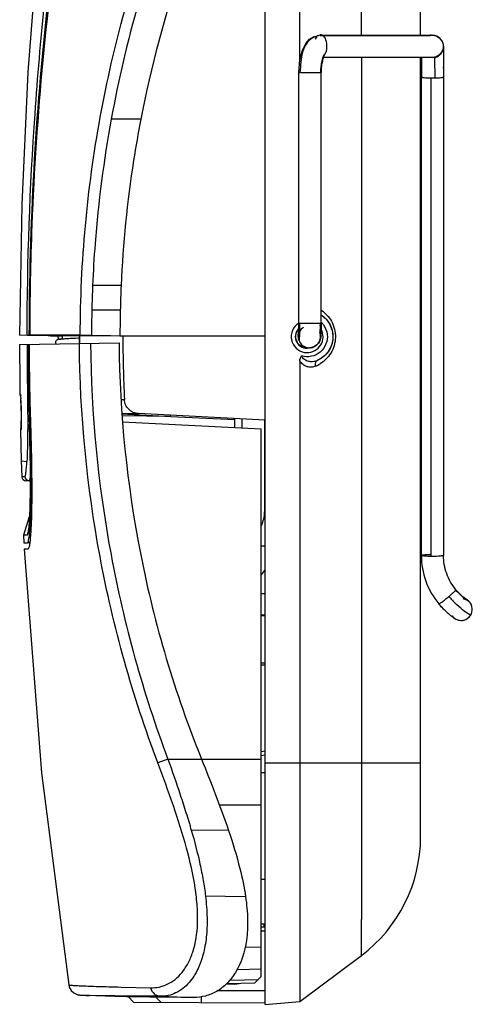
# Model space of a CAD drawing. Header units: inches. Extents: x 0 to 17, y 0 to 11.
# Tile 29 of 38: x 8.157 to 8.759, y 4.376 to 5.685. Entities that reach past the tile are written whole.
import ezdxf

# ---------------------------------------------------------------- set-up
doc = ezdxf.new("R2010")
doc.units = ezdxf.units.IN
doc.header["$LTSCALE"] = 0.935
doc.header["$MEASUREMENT"] = 0
doc.layers.get('0').update_dxf_attribs({"linetype": 'CONTINUOUS'})
doc.layers.add('1', color=7, linetype='CONTINUOUS')

msp = doc.modelspace()

# ---------------------------------------------------------------- linework, layer by layer
at = {"color": 7, "linetype": 'Continuous'}
for p, q in [((8.3185, 5.5531), (8.2792, 5.5531)), ((8.2923, 5.332), (8.2544, 5.332)), ((8.2912, 5.299), (8.2534, 5.299)), ((8.1674, 5.2653), (8.1574, 5.2658)), ((8.1674, 5.2653), (8.1674, 5.266)), ((8.1674, 5.2653), (8.1674, 5.266)), ((8.1692, 5.2653), (8.1674, 5.2653)), ((8.1954, 5.2648), (8.1692, 5.2653)), ((8.1698, 5.2659), (8.1706, 5.2659)), ((8.1712, 5.2659), (8.1706, 5.2659)), ((8.1949, 5.266), (8.1712, 5.2659)), ((8.1732, 5.2659), (8.1732, 5.2652)), ((8.1732, 5.2659), (8.1732, 5.2652)), ((8.1791, 5.2657), (8.1957, 5.2654)), ((8.198, 5.266), (8.1949, 5.266)), ((8.1954, 5.2654), (8.1954, 5.2648)), ((8.1954, 5.2654), (8.1954, 5.2648)), ((8.1956, 5.2648), (8.1954, 5.2648)), ((8.1986, 5.2647), (8.1956, 5.2648)), ((8.198, 5.2655), (8.1988, 5.2655)), ((8.198, 5.2655), (8.1986, 5.2655)), ((8.1986, 5.2647), (8.1986, 5.2655)), ((8.2144, 5.2645), (8.1986, 5.2647)), ((8.1988, 5.2655), (8.2372, 5.2648)), ((8.2083, 5.2646), (8.2082, 5.2638)), ((8.2371, 5.2658), (8.2139, 5.2659)), ((8.2144, 5.2652), (8.2144, 5.2645)), ((8.2144, 5.2652), (8.2144, 5.2645)), ((8.2375, 5.2658), (8.2371, 5.2658)), ((8.2775, 5.2648), (8.2372, 5.2648)), ((8.2372, 5.2648), (8.2372, 5.2648)), ((8.2372, 5.2549), (8.2372, 5.2648)), ((8.2372, 5.2648), (8.2372, 5.2549)), ((8.2372, 5.2549), (8.2372, 5.2648)), ((8.2375, 5.2658), (8.238, 5.2658)), ((8.253, 5.2656), (8.238, 5.2658)), ((8.253, 5.2656), (8.2908, 5.2649)), ((8.2908, 5.2649), (8.2947, 5.2648)), ((8.2947, 5.2649), (8.484, 5.2649)), ((8.1574, 5.2535), (8.2896, 5.2558)), ((8.1584, 5.187), (8.1578, 5.187)), ((8.1586, 5.1862), (8.1584, 5.187)), ((8.1584, 5.185), (8.1588, 5.1846)), ((8.1587, 5.1851), (8.1586, 5.1862)), ((8.1587, 5.1849), (8.1587, 5.1851)), ((8.1587, 5.1849), (8.1589, 5.1814)), ((8.1693, 5.189), (8.1678, 5.189)), ((8.159, 5.1788), (8.159, 5.1769)), ((8.292, 5.1803), (8.2967, 5.1803)), ((8.2932, 5.1615), (8.3154, 5.1615)), ((8.2933, 5.1613), (8.3583, 5.1579)), ((8.484, 5.1527), (8.3154, 5.1615)), ((8.1594, 5.1415), (8.1595, 5.1464)), ((8.1595, 5.1514), (8.1595, 5.15)), ((8.1595, 5.15), (8.1595, 5.1485)), ((8.1595, 5.1499), (8.1595, 5.1499)), ((8.1595, 5.1487), (8.1595, 5.1473)), ((8.1595, 5.1476), (8.1595, 5.1463)), ((8.1595, 5.1464), (8.1595, 5.1467)), ((8.1595, 5.1466), (8.1595, 5.1454)), ((8.1595, 5.1457), (8.1595, 5.1447)), ((8.1704, 5.1467), (8.1704, 5.147)), ((8.1704, 5.1467), (8.1704, 5.147)), ((8.1718, 5.147), (8.1712, 5.147)), ((8.1712, 5.1467), (8.1712, 5.147)), ((8.1718, 5.147), (8.1719, 5.1467)), ((8.3583, 5.1579), (8.2935, 5.1584)), ((8.2941, 5.1508), (8.4787, 5.1411)), ((8.3583, 5.1579), (8.4438, 5.1535)), ((8.4438, 5.1429), (8.4438, 5.1546)), ((8.4535, 5.1424), (8.4535, 5.1541)), ((8.4832, 5.1526), (8.4832, 5.0308)), ((8.1585, 5.14), (8.1592, 5.14)), ((8.1585, 5.14), (8.1595, 5.0988)), ((8.1594, 5.1425), (8.1591, 5.1422)), ((8.1592, 5.14), (8.1594, 5.1415)), ((8.1595, 5.1441), (8.1594, 5.1433)), ((8.1595, 5.1435), (8.1594, 5.1429)), ((8.1594, 5.1426), (8.1594, 5.1425)), ((8.1595, 5.145), (8.1595, 5.1441)), ((8.1595, 5.1443), (8.1595, 5.1438)), ((8.4787, 4.4128), (8.4787, 5.1411)), ((8.1595, 5.0988), (8.167, 5.0978)), ((8.1595, 5.0988), (8.1601, 5.0781)), ((8.1601, 5.0781), (8.1643, 5.078)), ((8.1601, 5.0781), (8.1643, 5.078)), ((8.17, 5.0723), (8.1658, 5.0723)), ((8.17, 5.0723), (8.1658, 5.0723)), ((8.1717, 5.0721), (8.1658, 5.0723)), ((8.17, 5.0723), (8.1717, 5.0723)), ((8.17, 5.0243), (8.1625, 5)), ((8.1709, 5.0243), (8.17, 5.0243)), ((8.173, 5.0244), (8.173, 5.0242)), ((8.173, 5.0239), (8.173, 5.0237)), ((8.1692, 5.0063), (8.1672, 4.9999)), ((8.1672, 4.9999), (8.1684, 5.0017)), ((8.1672, 4.9999), (8.1625, 5)), ((8.1625, 5), (8.163, 4.9898)), ((8.163, 4.9898), (8.1678, 4.9898)), ((8.1678, 4.9898), (8.1678, 4.9898)), ((8.1707, 4.9897), (8.1678, 4.9898)), ((8.1706, 4.9896), (8.1678, 4.9897)), ((8.1683, 4.9814), (8.1634, 4.9814)), ((8.1683, 4.9814), (8.1683, 4.9814)), ((8.484, 4.827), (8.4787, 4.8271)), ((8.3545, 4.7022), (8.3411, 4.6972)), ((8.3545, 4.7022), (8.3993, 4.7022)), ((8.3993, 4.7022), (8.4787, 4.7021)), ((8.4787, 4.7124), (8.484, 4.7132)), ((8.484, 4.7072), (8.4787, 4.7065)), ((8.484, 4.6839), (8.4787, 4.684)), ((8.4232, 4.6412), (8.4787, 4.6414)), ((8.4353, 4.607), (8.3857, 4.6076)), ((8.484, 4.5422), (8.4787, 4.5421)), ((8.4579, 4.519), (8.4046, 4.52)), ((8.4787, 4.483), (8.484, 4.4831)), ((8.4826, 4.4791), (8.4826, 4.483)), ((8.4574, 4.4521), (8.4787, 4.4524)), ((8.3948, 4.4237), (8.3947, 4.4235)), ((8.3948, 4.4237), (8.3947, 4.4235)), ((8.447, 4.4225), (8.4787, 4.423)), ((8.4704, 4.4045), (8.4787, 4.4128)), ((8.2226, 4.4019), (8.2227, 4.4019)), ((8.2226, 4.4019), (8.2226, 4.4019)), ((8.2226, 4.4019), (8.2226, 4.4019)), ((8.2227, 4.4016), (8.2231, 4.4001)), ((8.4331, 4.4038), (8.4704, 4.4045)), ((8.4373, 4.4083), (8.4749, 4.409)), ((8.2839, 4.3866), (8.2463, 4.3879)), ((8.2503, 4.3878), (8.2464, 4.3879)), ((8.2491, 4.3878), (8.2503, 4.3878)), ((8.2833, 4.3872), (8.2503, 4.3878)), ((8.2839, 4.3872), (8.2833, 4.3872)), ((8.2838, 4.3872), (8.2833, 4.3872)), ((8.3449, 4.3867), (8.2838, 4.3872)), ((8.2922, 4.399), (8.3314, 4.398)), ((8.3449, 4.3867), (8.3891, 4.3852))]:
    msp.add_line(p, q, dxfattribs=at)
for points in [[(8.2008, 5.965), (8.182, 5.7914), (8.1683, 5.6157), (8.1602, 5.4397), (8.1574, 5.2658)], [(8.2781, 5.2649), (8.2696, 5.2649), (8.2505, 5.2649), (8.2372, 5.2648)], [(8.1574, 5.2535), (8.1576, 5.2024), (8.1578, 5.187)], [(8.2317, 5.2615), (8.2297, 5.2614), (8.2279, 5.2614), (8.2261, 5.2613), (8.2244, 5.2612), (8.2228, 5.2611), (8.2213, 5.261), (8.2199, 5.261), (8.2185, 5.2609), (8.2173, 5.2608), (8.2161, 5.2607), (8.215, 5.2606), (8.214, 5.2606), (8.2131, 5.2605), (8.2122, 5.2604), (8.2114, 5.2604), (8.2108, 5.2603), (8.2101, 5.2602), (8.2096, 5.2601), (8.2091, 5.2601), (8.2086, 5.26), (8.2082, 5.2599), (8.2078, 5.2598), (8.2073, 5.2596), (8.2067, 5.2592), (8.2061, 5.2587), (8.2055, 5.258), (8.2052, 5.2571), (8.2051, 5.2563)], [(8.2051, 5.2563), (8.2052, 5.2556), (8.2055, 5.2546), (8.2057, 5.2544)], [(8.2372, 5.2618), (8.2358, 5.2617), (8.2317, 5.2615)], [(8.1578, 5.187), (8.1579, 5.1863), (8.1584, 5.185)], [(8.1586, 5.1861), (8.1586, 5.1861), (8.1586, 5.186), (8.1586, 5.186), (8.1586, 5.1859), (8.1587, 5.1858), (8.1587, 5.1856), (8.1587, 5.1855), (8.1587, 5.1853), (8.1587, 5.1851), (8.1587, 5.1849)], [(8.159, 5.1769), (8.1592, 5.1672), (8.1593, 5.1585), (8.1595, 5.1514)], [(8.2933, 5.1616), (8.297, 5.1616), (8.3059, 5.1616), (8.3154, 5.1615)], [(8.1591, 5.1422), (8.1586, 5.1408), (8.1585, 5.14)], [(8.1594, 5.143), (8.1594, 5.1425), (8.1594, 5.1422), (8.1594, 5.1419), (8.1594, 5.1417), (8.1594, 5.1415), (8.1594, 5.1413), (8.1593, 5.1412), (8.1593, 5.1411), (8.1593, 5.1411), (8.1593, 5.1411)], [(8.1601, 5.0781), (8.1602, 5.077), (8.1609, 5.0751), (8.1622, 5.0737), (8.1639, 5.0727), (8.1658, 5.0723)], [(8.1634, 4.9814), (8.1863, 4.684), (8.2226, 4.4019)], [(8.2226, 4.4018), (8.2234, 4.3989), (8.226, 4.3943), (8.2293, 4.3913), (8.232, 4.3898), (8.2338, 4.3891), (8.2349, 4.3888), (8.2358, 4.3887), (8.2364, 4.3885), (8.237, 4.3885), (8.2376, 4.3884), (8.2381, 4.3884), (8.2386, 4.3883), (8.2391, 4.3883), (8.2397, 4.3882), (8.2403, 4.3882), (8.2409, 4.3882), (8.2416, 4.3881), (8.2423, 4.3881), (8.2431, 4.388)], [(8.2431, 4.388), (8.2439, 4.388), (8.2448, 4.388), (8.2458, 4.3879), (8.2468, 4.3879), (8.2479, 4.3879), (8.2491, 4.3878)]]:
    msp.add_lwpolyline(points, dxfattribs=at)
for centre, radius, start, end in [((9.7975, 5.267), 1.5064, 160.9474, 169.0514), ((9.8575, 5.2638), 1.6045, 177.5657, 178.7431), ((9.8108, 5.2638), 1.52, 177.4307, 178.6736), ((9.8535, 5.2639), 1.6005, 178.7431, 179.9393), ((9.8187, 5.2638), 1.5279, 178.6808, 179.9584), ((8.2053, 4.4269), 0.8386, 90.4986, 90.6561), ((8.1789, -1.8547), 7.1207, 89.71871, 89.84658), ((8.2108, 5.2638), 0.00368, 0.077, 11.0807), ((10.0748, 5.264), 1.7801, 179.9683, 182.6945), ((12.3865, 5.2521), 4.2192, 179.9777, 180.8571), ((12.1465, 5.2693), 3.978, 180.2246, 181.762), ((12.0612, 5.269), 3.892, 180.2249, 181.796), ((12.0245, 5.2695), 3.8546, 180.2342, 181.8208), ((8.1624, 5.1871), 0.00393, 180.646, 203.1469), ((8.1118, 5.1816), 0.0471, 4.0632, 4.3269), ((7.9526, 5.1737), 0.2064, 1.4295, 2.1463), ((7.8991, 5.1722), 0.26, 1.3287, 1.4559), ((7.8828, 5.1718), 0.2762, 1.0978, 1.3286), ((7.8907, 5.172), 0.2683, 0.9211, 1.0999), ((7.9137, 5.1724), 0.2454, 0.7826, 0.921), ((13.7123, 5.2533), 5.5538, 180.8008, 181.0487), ((7.8784, 5.1466), 0.281, 0.8831, 1.0432), ((7.8781, 5.1466), 0.2814, 0.6896, 0.8844), ((7.8998, 5.1468), 0.2597, 0.4774, 0.6901), ((7.913, 5.1469), 0.2465, 0.2911, 0.477), ((7.9422, 5.147), 0.2173, 359.9035, 0.2991), ((8.1631, 5.1401), 0.00396, 162.8327, 181.1139), ((8.4721, 4.9297), 0.187, 86.3436, 86.5868), ((8.4709, 4.9217), 0.1892, 86.0318, 86.2716), ((8.1702, 5.0782), 0.0059, 181.7278, 267.9453), ((8.4438, 5.0308), 0.0394, 332.9358, 359.9978), ((7.5264, 5.0482), 0.6461, 357.8621, 357.9993), ((8.4433, 4.4226), 0.0197, 254.3669, 287.632)]:
    msp.add_arc(centre, radius, start, end, dxfattribs=at)
for points, knots in [([(8.1674, 5.266), (8.1674, 5.3642), (8.1745, 5.5605), (8.1949, 5.7559), (8.2083, 5.8532)], [0, 0, 0, 0, 0.500021, 1, 1, 1, 1]), ([(8.2128, 5.85), (8.2057, 5.8016), (8.1809, 5.6079), (8.17, 5.4124), (8.1698, 5.266)], [0, 0, 0, 0, 0.250081, 1, 1, 1, 1]), ([(8.1706, 5.266), (8.1706, 5.3148), (8.1744, 5.51), (8.1928, 5.7049), (8.2142, 5.8498)], [0, 0, 0, 0, 0.250078, 1, 1, 1, 1]), ([(8.1712, 5.266), (8.1712, 5.3148), (8.1751, 5.51), (8.1937, 5.7049), (8.2151, 5.8497)], [0, 0, 0, 0, 0.25008, 1, 1, 1, 1]), ([(8.238, 5.2658), (8.2382, 5.3628), (8.256, 5.5572), (8.3082, 5.7453), (8.3426, 5.836)], [0, 0, 0, 0, 0.499999, 1, 1, 1, 1]), ([(8.3308, 5.7588), (8.3254, 5.7419), (8.3048, 5.6743), (8.2887, 5.6053), (8.2792, 5.5531)], [0, 0, 0, 0, 0.250124, 1, 1, 1, 1]), ([(8.2792, 5.5531), (8.2692, 5.4984), (8.2596, 5.4246), (8.2552, 5.3505), (8.2544, 5.332)], [0, 0, 0, 0, 0.749894, 1, 1, 1, 1]), ([(8.3185, 5.5531), (8.315, 5.5349), (8.3022, 5.4617), (8.2948, 5.3876), (8.2923, 5.332)], [0, 0, 0, 0, 0.250083, 1, 1, 1, 1]), ([(8.2082, 5.2638), (8.2082, 5.2634), (8.2083, 5.2626), (8.209, 5.2615), (8.2099, 5.2607), (8.2107, 5.2604), (8.2111, 5.2604)], [0, 0, 0, 0, 0.259434, 0.513563, 0.75981, 1, 1, 1, 1]), ([(8.2111, 5.2604), (8.2115, 5.2604), (8.2124, 5.2605), (8.2136, 5.2613), (8.2143, 5.2624), (8.2145, 5.2634), (8.2145, 5.2638)], [0, 0, 0, 0, 0.23994, 0.485454, 0.739593, 1, 1, 1, 1]), ([(8.3411, 4.6972), (8.3075, 4.786), (8.2561, 4.9699), (8.2376, 5.16), (8.2368, 5.2549)], [0, 0, 0, 0, 0.499943, 1, 1, 1, 1]), ([(8.2517, 5.2552), (8.2525, 5.1611), (8.2708, 4.9727), (8.3215, 4.7903), (8.3545, 4.7022)], [0, 0, 0, 0, 0.50001, 1, 1, 1, 1]), ([(8.2896, 5.2558), (8.2904, 5.1614), (8.3097, 4.9722), (8.3638, 4.7898), (8.3993, 4.7022)], [0, 0, 0, 0, 0.500012, 1, 1, 1, 1]), ([(8.1678, 5.189), (8.168, 5.1718), (8.1682, 5.1473), (8.1678, 5.1169), (8.1673, 5.1037), (8.167, 5.0978)], [0, 0, 0, 0, 0.564321, 0.805902, 1, 1, 1, 1]), ([(8.3154, 5.1615), (8.313, 5.1617), (8.3082, 5.1628), (8.3021, 5.167), (8.2979, 5.173), (8.2968, 5.1779), (8.2967, 5.1803)], [0, 0, 0, 0, 0.249991, 0.499946, 0.74993, 1, 1, 1, 1]), ([(8.1684, 5.0017), (8.1686, 5.0025), (8.1691, 5.0046), (8.1699, 5.0102), (8.1707, 5.0198), (8.1713, 5.0342), (8.1717, 5.0522), (8.1718, 5.0731), (8.1716, 5.1049), (8.1709, 5.1297), (8.1704, 5.1467)], [0, 0, 0, 0, 0.018258, 0.043908, 0.11681, 0.217036, 0.342009, 0.487803, 0.649437, 1, 1, 1, 1]), ([(8.1721, 5.0257), (8.1724, 5.0339), (8.1727, 5.052), (8.1726, 5.0923), (8.1719, 5.1244), (8.1712, 5.1467)], [0, 0, 0, 0, 0.204394, 0.447156, 1, 1, 1, 1]), ([(8.1719, 5.1467), (8.1726, 5.1243), (8.1735, 5.0834), (8.1736, 5.0425), (8.173, 5.0239)], [0, 0, 0, 0, 0.546975, 1, 1, 1, 1]), ([(8.1643, 5.078), (8.1645, 5.078), (8.1647, 5.0784), (8.1649, 5.0788), (8.1652, 5.0797), (8.1655, 5.0811), (8.1658, 5.0833), (8.1661, 5.0861), (8.1666, 5.091), (8.1668, 5.095), (8.167, 5.0978)], [0, 0, 0, 0, 0.025042, 0.047163, 0.076623, 0.158234, 0.269755, 0.410366, 0.579565, 1, 1, 1, 1]), ([(8.1717, 5.08), (8.1716, 5.0789), (8.1714, 5.077), (8.171, 5.0746), (8.1706, 5.0731), (8.1703, 5.0725), (8.1701, 5.0723), (8.17, 5.0723)], [0, 0, 0, 0, 0.416412, 0.721579, 0.913156, 0.967535, 1, 1, 1, 1]), ([(8.1707, 5.0026), (8.1709, 5.004), (8.1715, 5.0112), (8.1718, 5.0184), (8.1721, 5.0241)], [0, 0, 0, 0, 0.207929, 1, 1, 1, 1]), ([(8.173, 5.0237), (8.173, 5.0215), (8.1727, 5.0139), (8.1723, 5.0062), (8.1719, 5.0007)], [0, 0, 0, 0, 0.282517, 1, 1, 1, 1]), ([(8.1678, 4.9898), (8.1682, 4.9899), (8.1689, 4.9912), (8.1695, 4.9936), (8.1702, 4.9976), (8.1706, 5.0007), (8.1707, 5.0026)], [0, 0, 0, 0, 0.091449, 0.284063, 0.587245, 1, 1, 1, 1]), ([(8.1719, 5.0007), (8.1717, 4.998), (8.1713, 4.9932), (8.1705, 4.9872), (8.1697, 4.9835), (8.1689, 4.9819), (8.1685, 4.9814), (8.1683, 4.9814)], [0, 0, 0, 0, 0.416541, 0.722902, 0.915249, 0.969229, 1, 1, 1, 1]), ([(8.3545, 4.7022), (8.3603, 4.6865), (8.3684, 4.6627), (8.3774, 4.635), (8.3817, 4.6212), (8.384, 4.6134), (8.3851, 4.6095), (8.3857, 4.6076)], [0, 0, 0, 0, 0.505329, 0.754707, 0.87796, 0.939143, 1, 1, 1, 1]), ([(8.3993, 4.7022), (8.4057, 4.6864), (8.4182, 4.6549), (8.4299, 4.623), (8.4353, 4.607)], [0, 0, 0, 0, 0.501821, 1, 1, 1, 1]), ([(8.3314, 4.398), (8.3352, 4.3979), (8.3429, 4.3986), (8.3541, 4.4023), (8.3646, 4.409), (8.374, 4.4185), (8.382, 4.4309), (8.3909, 4.4523), (8.3946, 4.4782), (8.3939, 4.5069), (8.39, 4.5406), (8.3797, 4.5855), (8.362, 4.6408), (8.3482, 4.6782), (8.3411, 4.6972)], [0, 0, 0, 0, 0.033597, 0.067734, 0.103595, 0.142402, 0.185255, 0.233129, 0.346796, 0.413646, 0.486594, 0.647011, 0.820585, 1, 1, 1, 1]), ([(8.3857, 4.6076), (8.39, 4.5926), (8.3958, 4.5705), (8.4016, 4.5412), (8.4038, 4.527), (8.4046, 4.52)], [0, 0, 0, 0, 0.519356, 0.765432, 1, 1, 1, 1]), ([(8.4353, 4.607), (8.4409, 4.5904), (8.4498, 4.5613), (8.4561, 4.5316), (8.4579, 4.519)], [0, 0, 0, 0, 0.579826, 1, 1, 1, 1]), ([(8.4579, 4.519), (8.4594, 4.5088), (8.4612, 4.4895), (8.4596, 4.4551), (8.4506, 4.425), (8.4338, 4.4035), (8.4201, 4.3927), (8.4049, 4.3864), (8.3943, 4.3851), (8.3891, 4.3852)], [0, 0, 0, 0, 0.180019, 0.340591, 0.604227, 0.714287, 0.814565, 0.908529, 1, 1, 1, 1]), ([(8.4046, 4.52), (8.4057, 4.5105), (8.4068, 4.4964), (8.4067, 4.4781), (8.4058, 4.4655), (8.4041, 4.4537), (8.4017, 4.4428), (8.3991, 4.4344), (8.397, 4.4289), (8.3958, 4.4259), (8.3951, 4.4244), (8.3948, 4.4237)], [0, 0, 0, 0, 0.294957, 0.431525, 0.560365, 0.681513, 0.795079, 0.901168, 0.951478, 0.975968, 1, 1, 1, 1]), ([(8.3947, 4.4235), (8.3939, 4.4217), (8.3921, 4.4182), (8.3883, 4.4119), (8.385, 4.4075), (8.3827, 4.4049)], [0, 0, 0, 0, 0.266187, 0.521521, 1, 1, 1, 1]), ([(8.2226, 4.4019), (8.2226, 4.4018), (8.2228, 4.4018), (8.223, 4.4017), (8.2234, 4.4017), (8.2241, 4.4016), (8.2254, 4.4015), (8.2274, 4.4013), (8.2299, 4.4012), (8.233, 4.401), (8.2365, 4.4008), (8.2424, 4.4006), (8.251, 4.4002), (8.2629, 4.3998), (8.2768, 4.3994), (8.2868, 4.3991), (8.2922, 4.399)], [0, 0, 0, 0, 0.001611, 0.005065, 0.010459, 0.017809, 0.038383, 0.066765, 0.102917, 0.146793, 0.198349, 0.257535, 0.398612, 0.569639, 0.770231, 1, 1, 1, 1]), ([(8.3827, 4.4049), (8.3777, 4.3992), (8.3689, 4.3921), (8.3552, 4.3874), (8.3483, 4.3867), (8.3449, 4.3867)], [0, 0, 0, 0, 0.52315, 0.763656, 1, 1, 1, 1]), ([(8.3891, 4.3852), (8.3668, 4.3853), (8.3369, 4.3856), (8.3018, 4.3861), (8.289, 4.3864), (8.2839, 4.3866)], [0, 0, 0, 0, 0.636135, 0.852819, 1, 1, 1, 1]), ([(8.3314, 4.398), (8.3323, 4.3949), (8.3349, 4.3906), (8.3404, 4.3874), (8.3434, 4.3868), (8.3449, 4.3867)], [0, 0, 0, 0, 0.5073, 0.761599, 1, 1, 1, 1])]:
    msp.add_open_spline(points, degree=3, knots=knots, dxfattribs=at)
at = {"layer": '1', "color": 7, "linetype": 'Continuous'}
for p, q in [((8.484, 4.376), (8.484, 6.1363)), ((8.5302, 5.6322), (8.5302, 6.1335)), ((8.6119, 5.6646), (8.6119, 5.9795)), ((8.6907, 5.6646), (8.6907, 5.9292)), ((8.5481, 5.6626), (8.5502, 5.6634)), ((8.5503, 5.6627), (8.5484, 5.6618)), ((8.5503, 5.6627), (8.5571, 5.665)), ((8.5505, 5.6628), (8.5503, 5.6627)), ((8.5569, 5.6649), (8.5555, 5.6643)), ((8.5571, 5.665), (8.5571, 5.665)), ((8.5572, 5.6646), (8.7035, 5.6646)), ((8.5572, 5.6643), (8.7035, 5.6643)), ((8.7035, 5.6646), (8.7064, 5.6646)), ((8.7047, 5.6644), (8.7047, 5.665)), ((8.7064, 5.6646), (8.7113, 5.6637)), ((8.7064, 5.6646), (8.7064, 5.6646)), ((8.7064, 5.6646), (8.7064, 5.6646)), ((8.7165, 5.6606), (8.7124, 5.6633)), ((8.7212, 5.6499), (8.7212, 4.973)), ((8.56, 5.6325), (8.5608, 5.6352)), ((8.7064, 5.635), (8.5606, 5.635)), ((8.5608, 5.6352), (8.5614, 5.6369)), ((8.5612, 5.6354), (8.562, 5.6364)), ((8.5614, 5.6369), (8.5619, 5.638)), ((8.5615, 5.6353), (8.7093, 5.6353)), ((8.5631, 5.6397), (8.5639, 5.6399)), ((8.6119, 5.635), (8.6119, 4.4886)), ((8.6907, 4.5985), (8.6907, 5.635)), ((8.692, 5.635), (8.692, 5.6133)), ((8.692, 5.6093), (8.692, 5.635)), ((8.7125, 5.6364), (8.7093, 5.6353)), ((8.7094, 5.6344), (8.7094, 5.6335)), ((8.7094, 5.6335), (8.7095, 5.6079)), ((8.7103, 5.6348), (8.7097, 5.6345)), ((8.7131, 5.6361), (8.7103, 5.6348)), ((8.5579, 5.6153), (8.558, 5.6184)), ((8.7212, 5.6207), (8.7212, 5.6224)), ((8.5288, 5.6153), (8.5302, 5.6153)), ((8.5288, 5.2814), (8.5288, 5.6153)), ((8.5316, 5.6153), (8.5579, 5.6153)), ((8.5583, 5.6153), (8.5578, 5.6153)), ((8.5583, 5.2815), (8.5583, 5.6153)), ((8.6917, 5.6091), (8.692, 5.6094)), ((8.6917, 4.973), (8.6917, 5.6091)), ((8.6918, 5.609), (8.6917, 5.6091)), ((8.6919, 5.6089), (8.6918, 5.609)), ((8.692, 5.6133), (8.692, 5.6091)), ((8.7047, 5.6079), (8.7067, 5.6081)), ((8.7047, 4.9716), (8.7047, 5.6079)), ((8.5293, 5.2814), (8.5288, 5.2814)), ((8.5302, 5.2814), (8.5293, 5.2814)), ((8.53, 5.2675), (8.5302, 5.2782)), ((8.5583, 5.2814), (8.5302, 5.2814)), ((8.5302, 5.2782), (8.5302, 5.2814)), ((8.5569, 5.2781), (8.5566, 5.2692)), ((8.5569, 5.2814), (8.5569, 5.2793)), ((8.5279, 5.266), (8.528, 5.267)), ((8.5279, 5.2648), (8.5279, 5.266)), ((8.5279, 5.2646), (8.5279, 5.2648)), ((8.5279, 5.2645), (8.5279, 5.2648)), ((8.528, 5.267), (8.5281, 5.268)), ((8.5297, 5.2622), (8.5299, 5.2647)), ((8.5282, 5.2626), (8.5284, 5.2612)), ((8.5289, 5.259), (8.5291, 5.2586)), ((8.5291, 5.2586), (8.5293, 5.2588)), ((8.5295, 5.2601), (8.5297, 5.2622)), ((8.5393, 5.2491), (8.5428, 5.2491)), ((8.5302, 5.2315), (8.5302, 4.3797)), ((8.4787, 4.9859), (8.484, 4.9859)), ((8.7047, 4.9716), (8.7004, 4.9717)), ((8.7066, 4.9716), (8.7047, 4.9716)), ((8.7093, 4.9716), (8.7066, 4.9716)), ((8.484, 4.9542), (8.4787, 4.947)), ((8.7364, 4.927), (8.7375, 4.9274)), ((8.7375, 4.9274), (8.7376, 4.9274)), ((8.7406, 4.924), (8.7376, 4.9274)), ((8.7376, 4.9274), (8.7376, 4.9274)), ((8.4787, 4.9224), (8.484, 4.9224)), ((8.7475, 4.9171), (8.7456, 4.9187)), ((8.7483, 4.9169), (8.7469, 4.918)), ((8.747, 4.9158), (8.753, 4.9135)), ((8.7492, 4.9158), (8.7475, 4.9171)), ((8.7494, 4.9161), (8.7483, 4.9169)), ((8.753, 4.9135), (8.7511, 4.9146)), ((8.7556, 4.9113), (8.7552, 4.9117)), ((8.7564, 4.9104), (8.7555, 4.9113)), ((8.7146, 4.9088), (8.7181, 4.9049)), ((8.7148, 4.9086), (8.7148, 4.9086)), ((8.7148, 4.9086), (8.7148, 4.9086)), ((8.484, 4.8934), (8.4787, 4.8934)), ((8.4787, 4.8929), (8.484, 4.8929)), ((8.7273, 4.896), (8.7285, 4.8949)), ((8.728, 4.8954), (8.7285, 4.8949)), ((8.7285, 4.8949), (8.7297, 4.894)), ((8.7292, 4.8944), (8.7297, 4.894)), ((8.7297, 4.894), (8.7311, 4.8929)), ((8.7311, 4.8929), (8.7323, 4.892)), ((8.7323, 4.892), (8.7334, 4.8912)), ((8.7351, 4.8899), (8.7364, 4.8891)), ((8.7358, 4.8895), (8.7361, 4.8893)), ((8.7364, 4.8891), (8.7369, 4.8887)), ((8.7369, 4.8887), (8.7376, 4.8883)), ((8.7542, 4.8899), (8.7553, 4.891)), ((8.757, 4.8931), (8.7547, 4.8947)), ((8.484, 4.8299), (8.4787, 4.8299)), ((8.6907, 4.6969), (8.484, 4.6969)), ((8.4787, 4.479), (8.484, 4.4791)), ((8.6119, 4.441), (8.6119, 4.4886)), ((8.484, 4.4732), (8.4787, 4.4731)), ((8.5302, 4.3797), (8.6119, 4.441)), ((8.4324, 4.4032), (8.4404, 4.4032)), ((8.484, 4.3938), (8.4208, 4.3941)), ((8.3088, 4.3789), (8.3017, 4.3862)), ((8.3088, 4.3789), (8.484, 4.378)), ((8.3384, 4.3856), (8.345, 4.3787)), ((8.3994, 4.3785), (8.3991, 4.386)), ((8.484, 4.376), (8.5302, 4.3797))]:
    msp.add_line(p, q, dxfattribs=at)
for points in [[(8.5288, 5.6153), (8.5302, 5.632), (8.5335, 5.6447), (8.5379, 5.6536), (8.543, 5.6593), (8.5481, 5.6626)], [(8.7093, 5.6353), (8.7123, 5.6363), (8.7164, 5.639), (8.7194, 5.6428), (8.721, 5.6474), (8.721, 5.6522), (8.7194, 5.6568), (8.7165, 5.6606)], [(8.7113, 5.6637), (8.7156, 5.6613), (8.719, 5.6576), (8.7208, 5.653), (8.7211, 5.6481), (8.7196, 5.6432), (8.7167, 5.6392), (8.7125, 5.6364)], [(8.5608, 5.6334), (8.5604, 5.632), (8.56, 5.6304), (8.5596, 5.6287), (8.5593, 5.627), (8.559, 5.6252), (8.5588, 5.6233), (8.5586, 5.6214), (8.5584, 5.6194), (8.5583, 5.6174), (8.5583, 5.6153)], [(8.5617, 5.6358), (8.5612, 5.6348), (8.5608, 5.6334)], [(8.562, 5.6364), (8.562, 5.6364), (8.5617, 5.6358)], [(8.7093, 5.6353), (8.7086, 5.6352), (8.7064, 5.635)], [(8.5281, 5.268), (8.5283, 5.2693), (8.5284, 5.2712), (8.5286, 5.2741), (8.5286, 5.2786), (8.5288, 5.2814)], [(8.5583, 5.2815), (8.5583, 5.279), (8.5583, 5.2751), (8.5582, 5.2717), (8.5581, 5.2686), (8.558, 5.2659), (8.5578, 5.2638), (8.5576, 5.2619), (8.5571, 5.2598), (8.5562, 5.2575), (8.5547, 5.2551), (8.5526, 5.2528), (8.5497, 5.2508), (8.5457, 5.2494), (8.5428, 5.2491)], [(8.5279, 5.2648), (8.5279, 5.265), (8.5278, 5.2653), (8.5279, 5.2656), (8.5279, 5.2658), (8.5279, 5.2659)], [(8.5279, 5.2659), (8.5279, 5.2659), (8.5279, 5.2658), (8.5279, 5.2658)], [(8.5284, 5.2607), (8.5283, 5.2616), (8.5282, 5.2623), (8.5281, 5.263), (8.528, 5.2639), (8.5279, 5.2648)], [(8.5279, 5.2648), (8.5279, 5.2648), (8.5279, 5.2647), (8.5279, 5.2647)], [(8.5289, 5.259), (8.5287, 5.2598), (8.5284, 5.2607)], [(8.7456, 4.9187), (8.7436, 4.9205), (8.7414, 4.9227), (8.7391, 4.9251), (8.7374, 4.9272)], [(8.7469, 4.918), (8.7453, 4.9195), (8.7432, 4.9214), (8.7406, 4.924)], [(8.7517, 4.9139), (8.7506, 4.9147), (8.7492, 4.9158)], [(8.7511, 4.9148), (8.7503, 4.9154), (8.7494, 4.9161)], [(8.7531, 4.9134), (8.7527, 4.9137), (8.7525, 4.9138), (8.7524, 4.9139), (8.7521, 4.9141), (8.7517, 4.9144), (8.7511, 4.9148)], [(8.7553, 4.9111), (8.7551, 4.9113), (8.7537, 4.9125), (8.7527, 4.9133), (8.7517, 4.9139)], [(8.7555, 4.9113), (8.7547, 4.9122), (8.7538, 4.9129), (8.7531, 4.9134)], [(8.7584, 4.9069), (8.7578, 4.9082), (8.7571, 4.9093), (8.7564, 4.9104)], [(8.7148, 4.9086), (8.7158, 4.9074), (8.7174, 4.9056), (8.7189, 4.904), (8.7204, 4.9024), (8.7219, 4.9009), (8.7233, 4.8995), (8.7247, 4.8983), (8.726, 4.8971), (8.7273, 4.896)], [(8.7297, 4.894), (8.7308, 4.8931), (8.7318, 4.8923), (8.7328, 4.8916), (8.7337, 4.891), (8.7345, 4.8904)], [(8.7334, 4.8918), (8.7332, 4.8921), (8.7329, 4.8925), (8.7328, 4.8926)], [(8.7334, 4.8912), (8.7342, 4.8906), (8.7351, 4.8899)], [(8.7362, 4.8892), (8.7368, 4.8888), (8.7377, 4.8883), (8.7387, 4.8878), (8.7399, 4.8873), (8.7412, 4.8869), (8.7426, 4.8867), (8.7441, 4.8865), (8.7456, 4.8865), (8.7473, 4.8867), (8.749, 4.8871), (8.7507, 4.8878), (8.7525, 4.8887), (8.7542, 4.8899)]]:
    msp.add_lwpolyline(points, dxfattribs=at)
for centre, radius, start, end in [((8.5612, 5.6361), 0.0287, 106.7622, 112.006), ((8.5618, 5.6344), 0.0305, 105.3951, 106.7966), ((8.5622, 5.6328), 0.0321, 101.9927, 105.3761), ((8.5584, 5.6598), 0.00532, 105.0019, 107.2312), ((8.707, 5.6466), 0.0185, 97.0144, 101.0689), ((8.7064, 5.6497), 0.0149, 79.3978, 90.0083), ((8.7065, 5.65), 0.0146, 74.8753, 79.3596), ((8.7064, 5.6499), 0.0147, 70.8764, 74.8751), ((8.7064, 5.6498), 0.0148, 64.3028, 70.8745), ((8.7064, 5.6497), 0.0149, 50.2574, 52.7463), ((8.7063, 5.6497), 0.0149, 45.2151, 50.2573), ((8.558, 5.6386), 0.00452, 306.2621, 314.9836), ((8.5458, 5.6481), 0.0199, 324.3356, 325.1125), ((8.7146, 5.6249), 0.0108, 116.9938, 118.5101), ((8.532, 5.3093), 0.306, 90.0875, 90.3388), ((8.5398, 5.2638), 0.0212, 122.0794, 130.6277), ((8.4802, 5.2788), 0.0767, 359.4532, 0.3902), ((8.5401, 5.2639), 0.0266, 43.6892, 46.2834), ((8.54, 5.2639), 0.0267, 35.508, 43.6846), ((8.5393, 5.2638), 0.0153, 135.4277, 281.8142), ((8.6211, 5.2675), 0.0931, 182.3672, 182.5629), ((8.3185, 5.2749), 0.2117, 357.2354, 358.0088), ((8.5422, 5.2637), 0.0154, 10.4097, 21.5261), ((8.5393, 5.2638), 0.0147, 190.2884, 195.0226), ((8.5395, 5.2639), 0.0149, 195.0268, 203.7695), ((8.5725, 5.2653), 0.0444, 182.5641, 183.4863), ((8.5429, 5.2638), 0.0148, 190.2862, 199.029), ((8.5428, 5.2638), 0.0147, 292.6362, 296.6887), ((8.5428, 5.2638), 0.0147, 296.6888, 313.8079), ((8.5429, 5.2637), 0.0146, 313.7927, 314.8302), ((8.5394, 5.2639), 0.0148, 250.6078, 269.9182), ((8.5428, 5.2638), 0.0147, 258.1316, 269.9315), ((8.5428, 5.2638), 0.0147, 270.0202, 278.5934), ((8.5428, 5.2637), 0.0147, 278.6059, 292.6398), ((8.5349, 5.2643), 0.0428, 291.9459, 300.9862), ((8.7065, 4.8119), 0.1625, 90.6106, 91.0363), ((8.8333, 5.0062), 0.1368, 219.911, 222.4767), ((8.8317, 5.0046), 0.1345, 222.4686, 223.6753), ((8.8293, 5.0024), 0.1311, 223.6795, 223.8354), ((8.8286, 5.0017), 0.1302, 223.8353, 224.0258), ((8.8274, 5.0006), 0.1286, 224.0253, 224.4369), ((8.8251, 4.9983), 0.1254, 224.4357, 225.1097), ((8.7447, 4.9013), 0.0148, 44.7671, 65.744), ((8.7447, 4.9013), 0.0148, 326.4159, 42.8077), ((8.7447, 4.9013), 0.0148, 216.2272, 276.1648), ((8.7447, 4.9013), 0.0148, 276.1648, 311.7168), ((8.7447, 4.9013), 0.0148, 311.7168, 315.7434), ((8.7447, 4.9013), 0.0148, 315.7434, 326.4159), ((8.4938, 4.5985), 0.1969, 306.8698, 359.9998)]:
    msp.add_arc(centre, radius, start, end, dxfattribs=at)
for points, knots in [([(8.5484, 5.6618), (8.5466, 5.6609), (8.5433, 5.6587), (8.5375, 5.6526), (8.5331, 5.6423), (8.531, 5.629), (8.5307, 5.6199), (8.5302, 5.6153)], [0, 0, 0, 0, 0.11154, 0.228601, 0.477714, 0.737927, 1, 1, 1, 1]), ([(8.5528, 5.6625), (8.5525, 5.6623), (8.5516, 5.6613), (8.5509, 5.6602), (8.5504, 5.6593)], [0, 0, 0, 0, 0.231737, 1, 1, 1, 1]), ([(8.5661, 5.6498), (8.5661, 5.6518), (8.5659, 5.6557), (8.5643, 5.6604), (8.5623, 5.6632), (8.5606, 5.6646), (8.5589, 5.6652), (8.5577, 5.6651), (8.5571, 5.665)], [0, 0, 0, 0, 0.306442, 0.594632, 0.720268, 0.825927, 0.915324, 1, 1, 1, 1]), ([(8.5639, 5.6399), (8.5641, 5.6407), (8.565, 5.642), (8.5658, 5.6444), (8.566, 5.6471), (8.5661, 5.6489), (8.5661, 5.6498)], [0, 0, 0, 0, 0.223352, 0.471683, 0.734308, 1, 1, 1, 1]), ([(8.558, 5.6184), (8.5581, 5.6208), (8.5586, 5.6255), (8.5595, 5.6302), (8.56, 5.6325)], [0, 0, 0, 0, 0.502746, 1, 1, 1, 1]), ([(8.5619, 5.638), (8.562, 5.6382), (8.5624, 5.6388), (8.5628, 5.6394), (8.5631, 5.6397)], [0, 0, 0, 0, 0.302957, 1, 1, 1, 1]), ([(8.5622, 5.6367), (8.5625, 5.6371), (8.5632, 5.6382), (8.5636, 5.6393), (8.5639, 5.6399)], [0, 0, 0, 0, 0.465002, 1, 1, 1, 1]), ([(8.6917, 5.6091), (8.6917, 5.6091), (8.6917, 5.6091), (8.6917, 5.6091), (8.6917, 5.6091)], [0, 0, 0, 0, 0.502802, 1, 1, 1, 1]), ([(8.692, 5.6093), (8.692, 5.6092), (8.6923, 5.6089), (8.6929, 5.6088), (8.694, 5.6085), (8.6962, 5.6082), (8.6999, 5.608), (8.703, 5.6079), (8.7047, 5.6079)], [0, 0, 0, 0, 0.026336, 0.08016, 0.1645, 0.279675, 0.598043, 1, 1, 1, 1]), ([(8.7067, 5.6081), (8.707, 5.6082), (8.7077, 5.6082), (8.7086, 5.608), (8.7091, 5.6079), (8.7093, 5.6079)], [0, 0, 0, 0, 0.377, 0.752184, 1, 1, 1, 1]), ([(8.7093, 5.6079), (8.7109, 5.6079), (8.7137, 5.608), (8.717, 5.6082), (8.7192, 5.6085), (8.7202, 5.6088), (8.7209, 5.6089), (8.7212, 5.6092), (8.7212, 5.6093)], [0, 0, 0, 0, 0.378815, 0.70704, 0.830806, 0.920416, 0.975042, 1, 1, 1, 1]), ([(8.5583, 5.2928), (8.5633, 5.2896), (8.5724, 5.2798), (8.576, 5.2597), (8.5681, 5.2414), (8.5578, 5.234), (8.5526, 5.2319)], [0, 0, 0, 0, 0.238718, 0.512309, 0.774215, 1, 1, 1, 1]), ([(8.5584, 5.2927), (8.5635, 5.2893), (8.5721, 5.2795), (8.5755, 5.2604), (8.5686, 5.2423), (8.5583, 5.2343), (8.5526, 5.2319)], [0, 0, 0, 0, 0.249945, 0.500066, 0.750148, 1, 1, 1, 1]), ([(8.5584, 5.2991), (8.564, 5.2954), (8.574, 5.2846), (8.5794, 5.2628), (8.5731, 5.2414), (8.5626, 5.2311), (8.5569, 5.2277)], [0, 0, 0, 0, 0.239273, 0.501928, 0.763019, 1, 1, 1, 1]), ([(8.526, 5.2799), (8.5228, 5.2772), (8.518, 5.2695), (8.5187, 5.2562), (8.5267, 5.2455), (8.5353, 5.2428), (8.5394, 5.2427)], [0, 0, 0, 0, 0.25041, 0.500666, 0.751125, 1, 1, 1, 1]), ([(8.5617, 5.2794), (8.5642, 5.2758), (8.5676, 5.2673), (8.5659, 5.2537), (8.558, 5.2426), (8.5497, 5.2386), (8.5455, 5.2377)], [0, 0, 0, 0, 0.250142, 0.50037, 0.750347, 1, 1, 1, 1]), ([(8.5249, 5.2612), (8.5245, 5.2634), (8.5247, 5.268), (8.5269, 5.2721), (8.5284, 5.2737)], [0, 0, 0, 0, 0.500293, 1, 1, 1, 1]), ([(8.5349, 5.2765), (8.5328, 5.2751), (8.5293, 5.2712), (8.528, 5.2662), (8.5281, 5.2637)], [0, 0, 0, 0, 0.496907, 1, 1, 1, 1]), ([(8.5394, 5.2427), (8.5431, 5.2426), (8.5505, 5.2444), (8.5587, 5.2523), (8.5619, 5.2632), (8.5602, 5.2706), (8.5585, 5.2738)], [0, 0, 0, 0, 0.250177, 0.50038, 0.750208, 1, 1, 1, 1]), ([(8.5532, 5.2534), (8.5549, 5.255), (8.5574, 5.2592), (8.5577, 5.2642), (8.5573, 5.2665)], [0, 0, 0, 0, 0.501089, 1, 1, 1, 1]), ([(8.5344, 5.2499), (8.5326, 5.2506), (8.5291, 5.2527), (8.5267, 5.256), (8.5259, 5.2579)], [0, 0, 0, 0, 0.499515, 1, 1, 1, 1]), ([(8.5291, 5.2586), (8.5299, 5.2563), (8.5328, 5.2522), (8.5374, 5.2499), (8.5398, 5.2494)], [0, 0, 0, 0, 0.488029, 1, 1, 1, 1]), ([(8.5293, 5.2588), (8.5294, 5.2588), (8.5295, 5.2595), (8.5295, 5.2598), (8.5295, 5.2601)], [0, 0, 0, 0, 0.329713, 1, 1, 1, 1]), ([(8.5302, 5.2315), (8.5302, 5.2333), (8.5307, 5.2358), (8.5321, 5.2377), (8.5325, 5.2382)], [0, 0, 0, 0, 0.748541, 1, 1, 1, 1]), ([(8.5526, 5.2319), (8.5509, 5.2312), (8.5471, 5.2303), (8.5413, 5.2307), (8.5368, 5.2327), (8.5339, 5.2354), (8.5328, 5.2372), (8.5325, 5.2382)], [0, 0, 0, 0, 0.244575, 0.488175, 0.737423, 0.86707, 1, 1, 1, 1]), ([(8.5509, 5.2247), (8.5491, 5.2239), (8.5453, 5.223), (8.5395, 5.2236), (8.534, 5.2265), (8.5313, 5.2297), (8.5302, 5.2315)], [0, 0, 0, 0, 0.242182, 0.482464, 0.731576, 1, 1, 1, 1]), ([(8.5526, 5.2319), (8.5516, 5.2315), (8.5506, 5.2296), (8.5505, 5.227), (8.5507, 5.2254), (8.5509, 5.2247)], [0, 0, 0, 0, 0.412473, 0.68847, 1, 1, 1, 1]), ([(8.6917, 4.973), (8.6916, 4.9614), (8.6957, 4.9381), (8.7075, 4.9175), (8.7148, 4.9086)], [0, 0, 0, 0, 0.49982, 1, 1, 1, 1]), ([(8.6917, 4.973), (8.6917, 4.9731), (8.692, 4.9734), (8.6926, 4.9735), (8.6937, 4.9737), (8.6958, 4.974), (8.6991, 4.9743), (8.702, 4.9744), (8.7035, 4.9744)], [0, 0, 0, 0, 0.02685, 0.083642, 0.172874, 0.292549, 0.609935, 1, 1, 1, 1]), ([(8.7004, 4.9717), (8.6992, 4.9718), (8.6971, 4.9719), (8.6944, 4.9722), (8.6927, 4.9725), (8.6919, 4.9727), (8.6917, 4.9729), (8.6917, 4.973)], [0, 0, 0, 0, 0.4001, 0.71313, 0.914892, 0.97033, 1, 1, 1, 1]), ([(8.7212, 4.973), (8.7212, 4.9729), (8.7208, 4.9727), (8.7202, 4.9725), (8.7191, 4.9723), (8.717, 4.972), (8.7137, 4.9717), (8.7109, 4.9717), (8.7093, 4.9716)], [0, 0, 0, 0, 0.027137, 0.084109, 0.17332, 0.292922, 0.610156, 1, 1, 1, 1]), ([(8.7376, 4.9274), (8.7324, 4.9337), (8.724, 4.9483), (8.7212, 4.9648), (8.7212, 4.973)], [0, 0, 0, 0, 0.500356, 1, 1, 1, 1]), ([(8.7376, 4.9274), (8.7377, 4.9273), (8.7374, 4.9269), (8.737, 4.9263), (8.7362, 4.9254), (8.7351, 4.9244), (8.7337, 4.9231), (8.7315, 4.9211), (8.7297, 4.9195), (8.7285, 4.9184)], [0, 0, 0, 0, 0.027391, 0.086954, 0.178668, 0.300201, 0.44784, 0.617237, 1, 1, 1, 1]), ([(8.7148, 4.9086), (8.7149, 4.9085), (8.7154, 4.9087), (8.7161, 4.9091), (8.7174, 4.9099), (8.7191, 4.9111), (8.7213, 4.9127), (8.7244, 4.9151), (8.7268, 4.9171), (8.7284, 4.9185)], [0, 0, 0, 0, 0.02007, 0.071343, 0.160519, 0.28806, 0.448226, 0.629712, 1, 1, 1, 1]), ([(8.7148, 4.9086), (8.7148, 4.9086), (8.7148, 4.9086), (8.7148, 4.9087), (8.7148, 4.9086)], [0, 0, 0, 0, 0.540755, 1, 1, 1, 1]), ([(8.7547, 4.8947), (8.7519, 4.8966), (8.7456, 4.9011), (8.7398, 4.9063), (8.7366, 4.9095)], [0, 0, 0, 0, 0.423108, 1, 1, 1, 1])]:
    msp.add_open_spline(points, degree=3, knots=knots, dxfattribs=at)
for points in [[(8.716, 5.6387), (8.7152, 5.6377), (8.7143, 5.6367), (8.7131, 5.6361)], [(8.5455, 5.2377), (8.5412, 5.2368), (8.5367, 5.237), (8.5325, 5.2382)]]:
    msp.add_open_spline(points, degree=3, dxfattribs=at)

doc.saveas('drawing.dxf')
